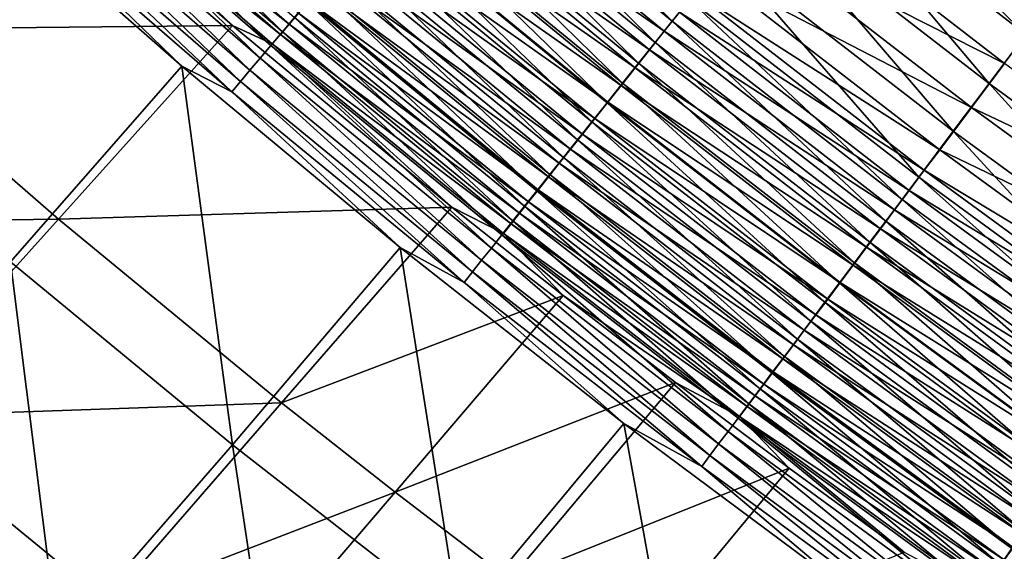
# Model space of a CAD drawing. Header units: metres. Extents: x -1 to 1402, y -1402 to 1.
# Tile 48 of 256: x 356 to 400, y -1096 to -1073. Entities that reach past the tile are written whole.
import ezdxf

# ---------------------------------------------------------------- set-up
doc = ezdxf.new("R2010")
doc.units = ezdxf.units.M

msp = doc.modelspace()

# ---------------------------------------------------------------- linework, layer by layer
at = {"layer": 'None0'}
for points in [[(384.992554, -1072.707397, -497.657501), (375.151062, -1064.625854, -497.669098), (375.93457, -1063.695923, -498.40036)], [(384.992554, -1072.707397, -497.657501), (375.93457, -1063.695923, -498.40036), (385.749817, -1071.754883, -498.390198)], [(367.947174, -1073.174805, -486.920105), (358.099609, -1064.617554, -486.941711), (358.648071, -1064.003052, -488.098907)], [(367.947174, -1073.174805, -486.920105), (358.648071, -1064.003052, -488.098907), (368.477844, -1072.545288, -488.078674)], [(367.444733, -1073.770874, -485.731689), (357.580231, -1065.199341, -485.7547), (358.099609, -1064.617554, -486.941711)], [(368.240784, -1072.839111, -481.864685), (358.399414, -1064.289551, -481.889648), (358.005493, -1064.730835, -480.724792)], [(367.444733, -1073.770874, -485.731689), (358.099609, -1064.617554, -486.941711), (367.947174, -1073.174805, -486.920105)], [(368.649689, -1072.353882, -483.009155), (358.399414, -1064.289551, -481.889648), (368.240784, -1072.839111, -481.864685)], [(384.25293, -1073.637695, -496.879852), (374.385742, -1065.534302, -496.892914), (375.151062, -1064.625854, -497.669098)], [(384.25293, -1073.637695, -496.879852), (375.151062, -1064.625854, -497.669098), (384.992554, -1072.707397, -497.657501)], [(400.471649, -1073.292603, -501.787384), (390.603912, -1065.648926, -501.79184), (391.454681, -1064.578735, -502.184845)], [(400.471649, -1073.292603, -501.787384), (391.454681, -1064.578735, -502.184845), (401.292694, -1072.197266, -502.181427)], [(365.771912, -1072.90625, -478.319336), (356.390381, -1064.698242, -478.345825), (348.607758, -1073.077881, -449.747772)], [(356.390381, -1064.698242, -478.345825), (365.771912, -1072.90625, -478.319336), (357.641113, -1065.138916, -479.539978)], [(357.641113, -1065.138916, -479.539978), (367.859863, -1073.291016, -480.698395), (358.005493, -1064.730835, -480.724792)], [(367.859863, -1073.291016, -480.698395), (368.240784, -1072.839111, -481.864685), (358.005493, -1064.730835, -480.724792)], [(374.793243, -1065.061279, -493.658875), (374.124542, -1065.855225, -492.863861), (384.64917, -1073.154175, -493.645203)], [(374.793243, -1065.061279, -493.658875), (384.64917, -1073.154175, -493.645203), (385.313385, -1072.318359, -494.402283)], [(366.971222, -1074.332642, -484.515503), (357.090698, -1065.747681, -484.539917), (357.580231, -1065.199341, -485.7547)], [(366.971222, -1074.332642, -484.515503), (357.580231, -1065.199341, -485.7547), (367.444733, -1073.770874, -485.731689)], [(357.641113, -1065.138916, -479.539978), (365.771912, -1072.90625, -478.319336), (367.507629, -1073.708862, -479.512207)], [(357.641113, -1065.138916, -479.539978), (367.507629, -1073.708862, -479.512207), (367.859863, -1073.291016, -480.698395)], [(383.531952, -1074.544434, -496.058167), (373.639709, -1066.419678, -496.072815), (374.385742, -1065.534302, -496.892914)], [(383.531952, -1074.544434, -496.058167), (374.385742, -1065.534302, -496.892914), (384.25293, -1073.637695, -496.879852)], [(356.631744, -1066.261719, -483.299408), (357.090698, -1065.747681, -484.539917), (366.527344, -1074.859131, -483.273621)], [(366.527344, -1074.859131, -483.273621), (357.090698, -1065.747681, -484.539917), (366.971222, -1074.332642, -484.515503)], [(374.124542, -1065.855225, -492.863861), (373.475342, -1066.625977, -492.030579), (384.002991, -1073.967285, -492.848633)], [(374.124542, -1065.855225, -492.863861), (384.002991, -1073.967285, -492.848633), (384.64917, -1073.154175, -493.645203)], [(398.860016, -1075.442505, -500.846405), (388.933807, -1067.749878, -500.853302), (390.603912, -1065.648926, -501.79184)], [(398.860016, -1075.442505, -500.846405), (390.603912, -1065.648926, -501.79184), (400.471649, -1073.292603, -501.787384)], [(366.113831, -1075.349487, -482.008087), (356.204132, -1066.740601, -482.035248), (356.631744, -1066.261719, -483.299408)], [(366.527344, -1074.859131, -483.273621), (366.113831, -1075.349487, -482.008087), (356.631744, -1066.261719, -483.299408)], [(354.241638, -1066.517578, -479.450623), (363.553772, -1074.681396, -479.423828), (356.047119, -1083.251343, -450.865112)], [(363.553772, -1074.681396, -479.423828), (354.241638, -1066.517578, -479.450623), (355.808563, -1067.183472, -480.749481)], [(365.731384, -1075.802979, -480.720917), (355.808563, -1067.183472, -480.749481), (356.204132, -1066.740601, -482.035248)], [(366.113831, -1075.349487, -482.008087), (365.731384, -1075.802979, -480.720917), (356.204132, -1066.740601, -482.035248)], [(373.475342, -1066.625977, -492.030579), (372.846466, -1067.372559, -491.160217), (383.375732, -1074.756592, -492.013733)], [(382.830566, -1075.426636, -495.193665), (372.913879, -1067.281128, -495.20993), (373.639709, -1066.419678, -496.072815)], [(373.475342, -1066.625977, -492.030579), (383.375732, -1074.756592, -492.013733), (384.002991, -1073.967285, -492.848633)], [(382.830566, -1075.426636, -495.193665), (373.639709, -1066.419678, -496.072815), (383.531952, -1074.544434, -496.058167)], [(365.731384, -1075.802979, -480.720917), (363.553772, -1074.681396, -479.423828), (355.808563, -1067.183472, -480.749481)], [(399.529755, -1074.564819, -498.056427), (389.625732, -1066.891479, -498.062744), (388.132507, -1068.770752, -497.016144)], [(401.014343, -1072.58313, -498.923035), (389.625732, -1066.891479, -498.062744), (399.529755, -1074.564819, -498.056427)], [(372.913879, -1067.281128, -495.20993), (382.149689, -1076.282959, -494.287598), (372.209229, -1068.117432, -494.305542)], [(372.846466, -1067.372559, -491.160217), (372.238831, -1068.093994, -490.253906), (382.768158, -1075.520996, -491.141693)], [(372.846466, -1067.372559, -491.160217), (382.768158, -1075.520996, -491.141693), (383.375732, -1074.756592, -492.013733)], [(382.149689, -1076.282959, -494.287598), (372.913879, -1067.281128, -495.20993), (382.830566, -1075.426636, -495.193665)], [(381.490204, -1077.112305, -493.341217), (371.526642, -1068.92749, -493.360931), (372.209229, -1068.117432, -494.305542)], [(372.238831, -1068.093994, -490.253906), (371.65329, -1068.789063, -489.312836), (382.181122, -1076.259644, -490.233673)], [(372.209229, -1068.117432, -494.305542), (382.149689, -1076.282959, -494.287598), (381.490204, -1077.112305, -493.341217)], [(372.238831, -1068.093994, -490.253906), (382.181122, -1076.259644, -490.233673), (382.768158, -1075.520996, -491.141693)], [(397.296051, -1077.528809, -499.707214), (387.312958, -1069.788696, -499.717041), (388.933807, -1067.749878, -500.853302)], [(397.296051, -1077.528809, -499.707214), (388.933807, -1067.749878, -500.853302), (398.860016, -1075.442505, -500.846405)], [(380.852997, -1077.913696, -492.355835), (370.867096, -1069.710205, -492.37735), (371.526642, -1068.92749, -493.360931)], [(371.65329, -1068.789063, -489.312836), (371.090668, -1069.456909, -488.338135), (381.615509, -1076.971191, -489.290833)], [(380.852997, -1077.913696, -492.355835), (371.526642, -1068.92749, -493.360931), (381.490204, -1077.112305, -493.341217)], [(371.65329, -1068.789063, -489.312836), (381.615509, -1076.971191, -489.290833), (382.181122, -1076.259644, -490.233673)], [(386.692444, -1070.583008, -495.793793), (398.088989, -1076.487915, -497.00705), (388.132507, -1068.770752, -497.016144)], [(388.132507, -1068.770752, -497.016144), (398.088989, -1076.487915, -497.00705), (399.529755, -1074.564819, -498.056427)], [(380.239014, -1078.685791, -491.332703), (370.231506, -1070.464355, -491.356079), (370.867096, -1069.710205, -492.37735)], [(371.090668, -1069.456909, -488.338135), (370.551849, -1070.096436, -487.331024), (381.072083, -1077.654907, -488.314362)], [(380.239014, -1078.685791, -491.332703), (370.867096, -1069.710205, -492.37735), (380.852997, -1077.913696, -492.355835)], [(371.090668, -1069.456909, -488.338135), (381.072083, -1077.654907, -488.314362), (381.615509, -1076.971191, -489.290833)], [(395.787903, -1079.540527, -498.376984), (385.749817, -1071.754883, -498.390198), (387.312958, -1069.788696, -499.717041)], [(395.787903, -1079.540527, -498.376984), (387.312958, -1069.788696, -499.717041), (397.296051, -1077.528809, -499.707214)], [(370.551849, -1070.096436, -487.331024), (370.037628, -1070.706787, -486.292725), (380.551727, -1078.309448, -487.305389)], [(370.551849, -1070.096436, -487.331024), (380.551727, -1078.309448, -487.305389), (381.072083, -1077.654907, -488.314362)], [(370.037628, -1070.706787, -486.292725), (369.548767, -1071.286987, -485.225067), (380.055206, -1078.934082, -486.265228)], [(370.231506, -1070.464355, -491.356079), (379.64917, -1079.42749, -490.273071), (369.620819, -1071.189087, -490.29834)], [(370.037628, -1070.706787, -486.292725), (380.055206, -1078.934082, -486.265228), (380.551727, -1078.309448, -487.305389)], [(379.64917, -1079.42749, -490.273071), (370.231506, -1070.464355, -491.356079), (380.239014, -1078.685791, -491.332703)], [(385.994812, -1071.460938, -495.118774), (396.699677, -1078.342163, -495.781555), (386.692444, -1070.583008, -495.793793)], [(386.692444, -1070.583008, -495.793793), (396.699677, -1078.342163, -495.781555), (398.088989, -1076.487915, -497.00705)], [(379.08432, -1080.137695, -489.178223), (369.03598, -1071.883057, -489.205414), (369.620819, -1071.189087, -490.29834)], [(369.548767, -1071.286987, -485.225067), (369.085907, -1071.836304, -484.129913), (379.583221, -1079.52771, -485.195648)], [(369.548767, -1071.286987, -485.225067), (379.583221, -1079.52771, -485.195648), (380.055206, -1078.934082, -486.265228)], [(369.620819, -1071.189087, -490.29834), (379.64917, -1079.42749, -490.273071), (379.08432, -1080.137695, -489.178223)], [(385.313385, -1072.318359, -494.402283), (396.026672, -1079.240479, -495.104797), (385.994812, -1071.460938, -495.118774)], [(385.994812, -1071.460938, -495.118774), (396.026672, -1079.240479, -495.104797), (396.699677, -1078.342163, -495.781555)], [(378.545349, -1080.81543, -488.049561), (368.477844, -1072.545288, -488.078674), (369.03598, -1071.883057, -489.205414)], [(369.085907, -1071.836304, -484.129913), (368.649689, -1072.353882, -483.009155), (379.136414, -1080.089722, -484.098572)], [(378.545349, -1080.81543, -488.049561), (369.03598, -1071.883057, -489.205414), (379.08432, -1080.137695, -489.178223)], [(369.085907, -1071.836304, -484.129913), (379.136414, -1080.089722, -484.098572), (379.583221, -1079.52771, -485.195648)], [(395.057373, -1080.515015, -497.642456), (384.992554, -1072.707397, -497.657501), (385.749817, -1071.754883, -498.390198)], [(395.057373, -1080.515015, -497.642456), (385.749817, -1071.754883, -498.390198), (395.787903, -1079.540527, -498.376984)], [(378.715424, -1080.619141, -482.975861), (368.649689, -1072.353882, -483.009155), (368.240784, -1072.839111, -481.864685)], [(368.649689, -1072.353882, -483.009155), (378.715424, -1080.619141, -482.975861), (379.136414, -1080.089722, -484.098572)], [(385.313385, -1072.318359, -494.402283), (384.64917, -1073.154175, -493.645203), (395.369385, -1080.117676, -494.386475)], [(385.313385, -1072.318359, -494.402283), (395.369385, -1080.117676, -494.386475), (396.026672, -1079.240479, -495.104797)], [(378.320892, -1081.115234, -481.829468), (368.240784, -1072.839111, -481.864685), (367.859863, -1073.291016, -480.698395)], [(378.03299, -1081.459595, -486.888977), (367.947174, -1073.174805, -486.920105), (368.477844, -1072.545288, -488.078674)], [(378.320892, -1081.115234, -481.829468), (378.715424, -1080.619141, -482.975861), (368.240784, -1072.839111, -481.864685)], [(378.03299, -1081.459595, -486.888977), (368.477844, -1072.545288, -488.078674), (378.545349, -1080.81543, -488.049561)], [(394.343903, -1081.466675, -496.862854), (384.25293, -1073.637695, -496.879852), (384.992554, -1072.707397, -497.657501)], [(394.343903, -1081.466675, -496.862854), (384.992554, -1072.707397, -497.657501), (395.057373, -1080.515015, -497.642456)], [(348.607758, -1073.077881, -449.747772), (340.653412, -1081.618408, -421.198669), (358.151154, -1081.382935, -449.753387)], [(358.151154, -1081.382935, -449.753387), (365.771912, -1072.90625, -478.319336), (348.607758, -1073.077881, -449.747772)], [(375.356934, -1080.851196, -478.282318), (365.771912, -1072.90625, -478.319336), (358.151154, -1081.382935, -449.753387)], [(365.771912, -1072.90625, -478.319336), (375.356934, -1080.851196, -478.282318), (367.507629, -1073.708862, -479.512207)], [(377.547974, -1082.069336, -485.698578), (367.444733, -1073.770874, -485.731689), (367.947174, -1073.174805, -486.920105)], [(367.507629, -1073.708862, -479.512207), (377.953461, -1081.577271, -480.661255), (367.859863, -1073.291016, -480.698395)], [(377.953461, -1081.577271, -480.661255), (378.320892, -1081.115234, -481.829468), (367.859863, -1073.291016, -480.698395)], [(377.547974, -1082.069336, -485.698578), (367.947174, -1073.174805, -486.920105), (378.03299, -1081.459595, -486.888977)], [(384.64917, -1073.154175, -493.645203), (384.002991, -1073.967285, -492.848633), (394.72876, -1080.972778, -493.627472)], [(384.64917, -1073.154175, -493.645203), (394.72876, -1080.972778, -493.627472), (395.369385, -1080.117676, -494.386475)], [(408.997772, -1082.856445, -500.837952), (398.860016, -1075.442505, -500.846405), (400.471649, -1073.292603, -501.787384)], [(367.507629, -1073.708862, -479.512207), (375.356934, -1080.851196, -478.282318), (377.61377, -1082.004395, -479.473175)], [(367.507629, -1073.708862, -479.512207), (377.61377, -1082.004395, -479.473175), (377.953461, -1081.577271, -480.661255)], [(393.648468, -1082.394287, -496.039124), (383.531952, -1074.544434, -496.058167), (384.25293, -1073.637695, -496.879852)], [(393.648468, -1082.394287, -496.039124), (384.25293, -1073.637695, -496.879852), (394.343903, -1081.466675, -496.862854)], [(377.090942, -1082.643799, -484.480408), (366.971222, -1074.332642, -484.515503), (367.444733, -1073.770874, -485.731689)], [(377.090942, -1082.643799, -484.480408), (367.444733, -1073.770874, -485.731689), (377.547974, -1082.069336, -485.698578)], [(384.002991, -1073.967285, -492.848633), (383.375732, -1074.756592, -492.013733), (394.10556, -1081.804443, -492.828918)], [(384.002991, -1073.967285, -492.848633), (394.10556, -1081.804443, -492.828918), (394.72876, -1080.972778, -493.627472)], [(376.662628, -1083.182129, -483.236511), (366.527344, -1074.859131, -483.273621), (366.971222, -1074.332642, -484.515503)], [(376.662628, -1083.182129, -483.236511), (366.971222, -1074.332642, -484.515503), (377.090942, -1082.643799, -484.480408)], [(392.971985, -1083.296509, -495.172485), (382.830566, -1075.426636, -495.193665), (383.531952, -1074.544434, -496.058167)], [(392.971985, -1083.296509, -495.172485), (383.531952, -1074.544434, -496.058167), (393.648468, -1082.394287, -496.039124)], [(398.088989, -1076.487915, -497.00705), (409.644867, -1081.959961, -498.048615), (399.529755, -1074.564819, -498.056427)], [(356.047119, -1083.251343, -450.865112), (363.553772, -1074.681396, -479.423828), (365.763977, -1091.263062, -450.871429)], [(363.553772, -1074.681396, -479.423828), (373.103912, -1082.618408, -479.385895), (365.763977, -1091.263062, -450.871429)], [(373.103912, -1082.618408, -479.385895), (363.553772, -1074.681396, -479.423828), (365.731384, -1075.802979, -480.720917)], [(376.263702, -1083.683594, -481.968964), (366.113831, -1075.349487, -482.008087), (366.527344, -1074.859131, -483.273621)], [(376.662628, -1083.182129, -483.236511), (376.263702, -1083.683594, -481.968964), (366.527344, -1074.859131, -483.273621)], [(383.375732, -1074.756592, -492.013733), (382.768158, -1075.520996, -491.141693), (393.500641, -1082.611694, -491.991943)], [(383.375732, -1074.756592, -492.013733), (393.500641, -1082.611694, -491.991943), (394.10556, -1081.804443, -492.828918)], [(375.894897, -1084.146973, -480.67984), (365.731384, -1075.802979, -480.720917), (366.113831, -1075.349487, -482.008087)], [(376.263702, -1083.683594, -481.968964), (375.894897, -1084.146973, -480.67984), (366.113831, -1075.349487, -482.008087)], [(392.315338, -1084.172363, -494.264191), (382.149689, -1076.282959, -494.287598), (382.830566, -1075.426636, -495.193665)], [(392.315338, -1084.172363, -494.264191), (382.830566, -1075.426636, -495.193665), (392.971985, -1083.296509, -495.172485)], [(407.491577, -1084.989136, -499.69516), (397.296051, -1077.528809, -499.707214), (398.860016, -1075.442505, -500.846405)], [(407.491577, -1084.989136, -499.69516), (398.860016, -1075.442505, -500.846405), (408.997772, -1082.856445, -500.837952)], [(375.894897, -1084.146973, -480.67984), (373.103912, -1082.618408, -479.385895), (365.731384, -1075.802979, -480.720917)], [(382.768158, -1075.520996, -491.141693), (382.181122, -1076.259644, -490.233673), (392.914795, -1083.393555, -491.117767)], [(382.768158, -1075.520996, -491.141693), (392.914795, -1083.393555, -491.117767), (393.500641, -1082.611694, -491.991943)], [(382.149689, -1076.282959, -494.287598), (391.679413, -1085.020508, -493.315552), (381.490204, -1077.112305, -493.341217)], [(382.181122, -1076.259644, -490.233673), (381.615509, -1076.971191, -489.290833), (392.348846, -1084.148804, -490.20755)], [(391.679413, -1085.020508, -493.315552), (382.149689, -1076.282959, -494.287598), (392.315338, -1084.172363, -494.264191)], [(382.181122, -1076.259644, -490.233673), (392.348846, -1084.148804, -490.20755), (392.914795, -1083.393555, -491.117767)], [(396.699677, -1078.342163, -495.781555), (408.257446, -1083.925903, -496.99588), (398.088989, -1076.487915, -497.00705)], [(398.088989, -1076.487915, -497.00705), (408.257446, -1083.925903, -496.99588), (409.644867, -1081.959961, -498.048615)], [(391.065033, -1085.839844, -492.32782), (380.852997, -1077.913696, -492.355835), (381.490204, -1077.112305, -493.341217)], [(381.615509, -1076.971191, -489.290833), (381.072083, -1077.654907, -488.314362), (391.803589, -1084.876343, -489.262421)], [(381.490204, -1077.112305, -493.341217), (391.679413, -1085.020508, -493.315552), (391.065033, -1085.839844, -492.32782)], [(381.615509, -1076.971191, -489.290833), (391.803589, -1084.876343, -489.262421), (392.348846, -1084.148804, -490.20755)], [(406.039398, -1087.04541, -498.360748), (395.787903, -1079.540527, -498.376984), (397.296051, -1077.528809, -499.707214)], [(406.039398, -1087.04541, -498.360748), (397.296051, -1077.528809, -499.707214), (407.491577, -1084.989136, -499.69516)], [(390.473145, -1086.629272, -491.302277), (380.239014, -1078.685791, -491.332703), (380.852997, -1077.913696, -492.355835)], [(381.072083, -1077.654907, -488.314362), (380.551727, -1078.309448, -487.305389), (391.279816, -1085.575317, -488.28363)], [(390.473145, -1086.629272, -491.302277), (380.852997, -1077.913696, -492.355835), (391.065033, -1085.839844, -492.32782)], [(381.072083, -1077.654907, -488.314362), (391.279816, -1085.575317, -488.28363), (391.803589, -1084.876343, -489.262421)], [(380.551727, -1078.309448, -487.305389), (380.055206, -1078.934082, -486.265228), (390.778351, -1086.244385, -487.272278)], [(380.551727, -1078.309448, -487.305389), (390.778351, -1086.244385, -487.272278), (391.279816, -1085.575317, -488.28363)], [(396.026672, -1079.240479, -495.104797), (406.919769, -1085.821289, -495.76651), (396.699677, -1078.342163, -495.781555)], [(396.699677, -1078.342163, -495.781555), (406.919769, -1085.821289, -495.76651), (408.257446, -1083.925903, -496.99588)], [(389.904541, -1087.387573, -490.240204), (379.64917, -1079.42749, -490.273071), (380.239014, -1078.685791, -491.332703)], [(389.904541, -1087.387573, -490.240204), (380.239014, -1078.685791, -491.332703), (390.473145, -1086.629272, -491.302277)], [(380.055206, -1078.934082, -486.265228), (379.583221, -1079.52771, -485.195648), (390.299957, -1086.88269, -486.229706)], [(380.055206, -1078.934082, -486.265228), (390.299957, -1086.88269, -486.229706), (390.778351, -1086.244385, -487.272278)], [(395.369385, -1080.117676, -494.386475), (406.271851, -1086.739258, -495.087646), (396.026672, -1079.240479, -495.104797)], [(396.026672, -1079.240479, -495.104797), (406.271851, -1086.739258, -495.087646), (406.919769, -1085.821289, -495.76651)], [(379.64917, -1079.42749, -490.273071), (389.360168, -1088.113403, -489.142822), (379.08432, -1080.137695, -489.178223)], [(379.583221, -1079.52771, -485.195648), (379.136414, -1080.089722, -484.098572), (389.845276, -1087.489258, -485.157684)], [(379.583221, -1079.52771, -485.195648), (389.845276, -1087.489258, -485.157684), (390.299957, -1086.88269, -486.229706)], [(389.360168, -1088.113403, -489.142822), (379.64917, -1079.42749, -490.273071), (389.904541, -1087.387573, -490.240204)], [(405.336029, -1088.04126, -497.623932), (395.057373, -1080.515015, -497.642456), (395.787903, -1079.540527, -498.376984)], [(405.336029, -1088.04126, -497.623932), (395.787903, -1079.540527, -498.376984), (406.039398, -1087.04541, -498.360748)], [(388.840851, -1088.805908, -488.011597), (378.545349, -1080.81543, -488.049561), (379.08432, -1080.137695, -489.178223)], [(379.136414, -1080.089722, -484.098572), (378.715424, -1080.619141, -482.975861), (389.414978, -1088.063354, -484.058167)], [(379.08432, -1080.137695, -489.178223), (389.360168, -1088.113403, -489.142822), (388.840851, -1088.805908, -488.011597)], [(379.136414, -1080.089722, -484.098572), (389.414978, -1088.063354, -484.058167), (389.845276, -1087.489258, -485.157684)], [(395.369385, -1080.117676, -494.386475), (394.72876, -1080.972778, -493.627472), (405.63913, -1087.635742, -494.367096)], [(395.369385, -1080.117676, -494.386475), (405.63913, -1087.635742, -494.367096), (406.271851, -1086.739258, -495.087646)], [(404.649139, -1089.013794, -496.841949), (394.343903, -1081.466675, -496.862854), (395.057373, -1080.515015, -497.642456)], [(404.649139, -1089.013794, -496.841949), (395.057373, -1080.515015, -497.642456), (405.336029, -1088.04126, -497.623932)], [(367.9151, -1089.415405, -449.761261), (375.356934, -1080.851196, -478.282318), (358.151154, -1081.382935, -449.753387)], [(380.226715, -1084.72583, -478.259857), (375.356934, -1080.851196, -478.282318), (367.9151, -1089.415405, -449.761261)], [(375.356934, -1080.851196, -478.282318), (380.226715, -1084.72583, -478.259857), (377.61377, -1082.004395, -479.473175)], [(388.34726, -1089.464111, -486.84845), (378.03299, -1081.459595, -486.888977), (378.545349, -1080.81543, -488.049561)], [(378.715424, -1080.619141, -482.975861), (378.320892, -1081.115234, -481.829468), (389.009613, -1088.604004, -482.932983)], [(388.34726, -1089.464111, -486.84845), (378.545349, -1080.81543, -488.049561), (388.840851, -1088.805908, -488.011597)], [(378.715424, -1080.619141, -482.975861), (389.009613, -1088.604004, -482.932983), (389.414978, -1088.063354, -484.058167)], [(394.72876, -1080.972778, -493.627472), (394.10556, -1081.804443, -492.828918), (405.022461, -1088.509521, -493.605743)], [(394.72876, -1080.972778, -493.627472), (405.022461, -1088.509521, -493.605743), (405.63913, -1087.635742, -494.367096)], [(340.653412, -1081.618408, -421.198669), (350.365784, -1090.038452, -421.20578), (358.151154, -1081.382935, -449.753387)], [(358.151154, -1081.382935, -449.753387), (350.365784, -1090.038452, -421.20578), (367.9151, -1089.415405, -449.761261)], [(387.880096, -1090.086914, -485.655426), (377.547974, -1082.069336, -485.698578), (378.03299, -1081.459595, -486.888977)], [(388.629883, -1089.110596, -481.784119), (378.320892, -1081.115234, -481.829468), (377.953461, -1081.577271, -480.661255)], [(387.880096, -1090.086914, -485.655426), (378.03299, -1081.459595, -486.888977), (388.34726, -1089.464111, -486.84845)], [(378.320892, -1081.115234, -481.829468), (388.629883, -1089.110596, -481.784119), (389.009613, -1088.604004, -482.932983)], [(403.979706, -1089.961548, -496.015686), (393.648468, -1082.394287, -496.039124), (394.343903, -1081.466675, -496.862854)], [(403.979706, -1089.961548, -496.015686), (394.343903, -1081.466675, -496.862854), (404.649139, -1089.013794, -496.841949)], [(377.61377, -1082.004395, -479.473175), (388.276337, -1089.582153, -480.613464), (377.953461, -1081.577271, -480.661255)], [(388.276337, -1089.582153, -480.613464), (388.629883, -1089.110596, -481.784119), (377.953461, -1081.577271, -480.661255)], [(394.10556, -1081.804443, -492.828918), (393.500641, -1082.611694, -491.991943), (404.422699, -1089.359253, -492.804749)], [(394.10556, -1081.804443, -492.828918), (404.422699, -1089.359253, -492.804749), (405.022461, -1088.509521, -493.605743)], [(387.440002, -1090.673706, -484.434662), (377.090942, -1082.643799, -484.480408), (377.547974, -1082.069336, -485.698578)], [(387.440002, -1090.673706, -484.434662), (377.547974, -1082.069336, -485.698578), (387.880096, -1090.086914, -485.655426)], [(377.61377, -1082.004395, -479.473175), (380.226715, -1084.72583, -478.259857), (387.949615, -1090.017822, -479.422913)], [(388.276337, -1089.582153, -480.613464), (377.61377, -1082.004395, -479.473175), (387.949615, -1090.017822, -479.422913)], [(365.763977, -1091.263062, -450.871429), (373.103912, -1082.618408, -479.385895), (375.684357, -1098.995483, -450.879517)], [(373.103912, -1082.618408, -479.385895), (382.886108, -1090.320068, -479.3367), (375.684357, -1098.995483, -450.879517)], [(382.886108, -1090.320068, -479.3367), (373.103912, -1082.618408, -479.385895), (375.894897, -1084.146973, -480.67984)], [(387.02771, -1091.223267, -483.188141), (376.662628, -1083.182129, -483.236511), (377.090942, -1082.643799, -484.480408)], [(387.02771, -1091.223267, -483.188141), (377.090942, -1082.643799, -484.480408), (387.440002, -1090.673706, -484.434662)], [(393.500641, -1082.611694, -491.991943), (392.914795, -1083.393555, -491.117767), (403.840546, -1090.18396, -491.96524)], [(403.328583, -1090.883423, -495.146423), (392.971985, -1083.296509, -495.172485), (393.648468, -1082.394287, -496.039124)], [(393.500641, -1082.611694, -491.991943), (403.840546, -1090.18396, -491.96524), (404.422699, -1089.359253, -492.804749)], [(403.328583, -1090.883423, -495.146423), (393.648468, -1082.394287, -496.039124), (403.979706, -1089.961548, -496.015686)], [(386.643829, -1091.734985, -481.917969), (376.263702, -1083.683594, -481.968964), (376.662628, -1083.182129, -483.236511)], [(387.02771, -1091.223267, -483.188141), (386.643829, -1091.734985, -481.917969), (376.662628, -1083.182129, -483.236511)], [(348.265381, -1091.898804, -422.339905), (356.047119, -1083.251343, -450.865112), (358.159363, -1100.013794, -422.348053)], [(356.047119, -1083.251343, -450.865112), (365.763977, -1091.263062, -450.871429), (358.159363, -1100.013794, -422.348053)], [(402.696625, -1091.778198, -494.235443), (392.315338, -1084.172363, -494.264191), (392.971985, -1083.296509, -495.172485)], [(392.914795, -1083.393555, -491.117767), (392.348846, -1084.148804, -490.20755), (403.276886, -1090.982666, -491.08844)], [(392.914795, -1083.393555, -491.117767), (403.276886, -1090.982666, -491.08844), (403.840546, -1090.18396, -491.96524)], [(402.696625, -1091.778198, -494.235443), (392.971985, -1083.296509, -495.172485), (403.328583, -1090.883423, -495.146423)], [(386.289093, -1092.207764, -480.626251), (375.894897, -1084.146973, -480.67984), (376.263702, -1083.683594, -481.968964)], [(386.643829, -1091.734985, -481.917969), (386.289093, -1092.207764, -480.626251), (376.263702, -1083.683594, -481.968964)], [(386.289093, -1092.207764, -480.626251), (382.886108, -1090.320068, -479.3367), (375.894897, -1084.146973, -480.67984)], [(402.084686, -1092.644531, -493.283997), (391.679413, -1085.020508, -493.315552), (392.315338, -1084.172363, -494.264191)], [(392.348846, -1084.148804, -490.20755), (391.803589, -1084.876343, -489.262421), (402.732391, -1091.754028, -490.175507)], [(402.084686, -1092.644531, -493.283997), (392.315338, -1084.172363, -494.264191), (402.696625, -1091.778198, -494.235443)], [(392.348846, -1084.148804, -490.20755), (402.732391, -1091.754028, -490.175507), (403.276886, -1090.982666, -491.08844)], [(372.876892, -1093.327271, -449.765991), (380.226715, -1084.72583, -478.259857), (367.9151, -1089.415405, -449.761261)], [(385.146759, -1088.534424, -478.234802), (380.226715, -1084.72583, -478.259857), (372.876892, -1093.327271, -449.765991)], [(380.226715, -1084.72583, -478.259857), (385.146759, -1088.534424, -478.234802), (387.949615, -1090.017822, -479.422913)], [(391.803589, -1084.876343, -489.262421), (391.279816, -1085.575317, -488.28363), (402.207916, -1092.49707, -489.227631)], [(391.803589, -1084.876343, -489.262421), (402.207916, -1092.49707, -489.227631), (402.732391, -1091.754028, -490.175507)], [(391.679413, -1085.020508, -493.315552), (401.493591, -1093.481323, -492.293365), (391.065033, -1085.839844, -492.32782)], [(401.493591, -1093.481323, -492.293365), (391.679413, -1085.020508, -493.315552), (402.084686, -1092.644531, -493.283997)], [(391.279816, -1085.575317, -488.28363), (390.778351, -1086.244385, -487.272278), (401.704193, -1093.210571, -488.246002)], [(391.279816, -1085.575317, -488.28363), (401.704193, -1093.210571, -488.246002), (402.207916, -1092.49707, -489.227631)], [(400.924194, -1094.287476, -491.264832), (390.473145, -1086.629272, -491.302277), (391.065033, -1085.839844, -492.32782)], [(391.065033, -1085.839844, -492.32782), (401.493591, -1093.481323, -492.293365), (400.924194, -1094.287476, -491.264832)], [(400.377319, -1095.061646, -490.199707), (389.904541, -1087.387573, -490.240204), (390.473145, -1086.629272, -491.302277)], [(390.778351, -1086.244385, -487.272278), (390.299957, -1086.88269, -486.229706), (401.222015, -1093.893677, -487.231781)], [(400.377319, -1095.061646, -490.199707), (390.473145, -1086.629272, -491.302277), (400.924194, -1094.287476, -491.264832)], [(390.778351, -1086.244385, -487.272278), (401.222015, -1093.893677, -487.231781), (401.704193, -1093.210571, -488.246002)], [(390.299957, -1086.88269, -486.229706), (389.845276, -1087.489258, -485.157684), (400.762146, -1094.545044, -486.186279)], [(390.299957, -1086.88269, -486.229706), (400.762146, -1094.545044, -486.186279), (401.222015, -1093.893677, -487.231781)], [(399.853851, -1095.802612, -489.099243), (389.360168, -1088.113403, -489.142822), (389.904541, -1087.387573, -490.240204)], [(389.845276, -1087.489258, -485.157684), (389.414978, -1088.063354, -484.058167), (400.325195, -1095.16394, -485.111298)], [(389.845276, -1087.489258, -485.157684), (400.325195, -1095.16394, -485.111298), (400.762146, -1094.545044, -486.186279)], [(399.853851, -1095.802612, -489.099243), (389.904541, -1087.387573, -490.240204), (400.377319, -1095.061646, -490.199707)], [(389.360168, -1088.113403, -489.142822), (399.354584, -1096.509399, -487.964874), (388.840851, -1088.805908, -488.011597)], [(389.414978, -1088.063354, -484.058167), (389.009613, -1088.604004, -482.932983), (399.911743, -1095.749512, -484.008759)], [(399.354584, -1096.509399, -487.964874), (389.360168, -1088.113403, -489.142822), (399.853851, -1095.802612, -489.099243)], [(389.414978, -1088.063354, -484.058167), (399.911743, -1095.749512, -484.008759), (400.325195, -1095.16394, -485.111298)], [(377.890564, -1097.168579, -449.771301), (385.146759, -1088.534424, -478.234802), (372.876892, -1093.327271, -449.765991)], [(390.116119, -1092.276367, -478.207123), (385.146759, -1088.534424, -478.234802), (377.890564, -1097.168579, -449.771301)], [(387.949615, -1090.017822, -479.422913), (385.146759, -1088.534424, -478.234802), (390.116119, -1092.276367, -478.207123)], [(389.009613, -1088.604004, -482.932983), (388.629883, -1089.110596, -481.784119), (399.52243, -1096.300903, -482.880585)], [(389.009613, -1088.604004, -482.932983), (399.52243, -1096.300903, -482.880585), (399.911743, -1095.749512, -484.008759)], [(399.157837, -1096.817261, -481.728699), (388.629883, -1089.110596, -481.784119), (388.276337, -1089.582153, -480.613464)], [(398.880157, -1097.180908, -486.798523), (388.34726, -1089.464111, -486.84845), (388.840851, -1088.805908, -488.011597)], [(388.629883, -1089.110596, -481.784119), (399.157837, -1096.817261, -481.728699), (399.52243, -1096.300903, -482.880585)], [(388.840851, -1088.805908, -488.011597), (399.354584, -1096.509399, -487.964874), (398.880157, -1097.180908, -486.798523)], [(350.365784, -1090.038452, -421.20578), (360.305908, -1098.172119, -421.215637), (367.9151, -1089.415405, -449.761261)], [(367.9151, -1089.415405, -449.761261), (360.305908, -1098.172119, -421.215637), (372.876892, -1093.327271, -449.765991)], [(398.431305, -1097.816162, -485.602325), (387.880096, -1090.086914, -485.655426), (388.34726, -1089.464111, -486.84845)], [(398.818573, -1097.297729, -480.555054), (388.276337, -1089.582153, -480.613464), (387.949615, -1090.017822, -479.422913)], [(399.157837, -1096.817261, -481.728699), (388.276337, -1089.582153, -480.613464), (398.818573, -1097.297729, -480.555054)], [(398.431305, -1097.816162, -485.602325), (388.34726, -1089.464111, -486.84845), (398.880157, -1097.180908, -486.798523)], [(350.365784, -1090.038452, -421.20578), (342.429108, -1098.856445, -392.732971), (360.305908, -1098.172119, -421.215637)], [(398.008575, -1098.414429, -484.378296), (387.440002, -1090.673706, -484.434662), (387.880096, -1090.086914, -485.655426)], [(398.008575, -1098.414429, -484.378296), (387.880096, -1090.086914, -485.655426), (398.431305, -1097.816162, -485.602325)], [(390.116119, -1092.276367, -478.207123), (395.147278, -1095.960815, -478.176727), (387.949615, -1090.017822, -479.422913)], [(395.147278, -1095.960815, -478.176727), (398.505188, -1097.741455, -479.361511), (387.949615, -1090.017822, -479.422913)], [(387.949615, -1090.017822, -479.422913), (398.505188, -1097.741455, -479.361511), (398.818573, -1097.297729, -480.555054)], [(375.684357, -1098.995483, -450.879517), (382.886108, -1090.320068, -479.3367), (385.800995, -1106.444336, -450.889282)], [(382.886108, -1090.320068, -479.3367), (392.8573, -1097.751465, -479.276245), (385.800995, -1106.444336, -450.889282)], [(392.8573, -1097.751465, -479.276245), (382.886108, -1090.320068, -479.3367), (386.289093, -1092.207764, -480.626251)], [(397.612701, -1098.974731, -483.12854), (387.02771, -1091.223267, -483.188141), (387.440002, -1090.673706, -484.434662)], [(397.612701, -1098.974731, -483.12854), (387.440002, -1090.673706, -484.434662), (398.008575, -1098.414429, -484.378296)], [(358.159363, -1100.013794, -422.348053), (365.763977, -1091.263062, -450.871429), (368.262512, -1107.834717, -422.358459)], [(365.763977, -1091.263062, -450.871429), (375.684357, -1098.995483, -450.879517), (368.262512, -1107.834717, -422.358459)], [(397.244293, -1099.496094, -481.855194), (386.643829, -1091.734985, -481.917969), (387.02771, -1091.223267, -483.188141)], [(397.612701, -1098.974731, -483.12854), (397.244293, -1099.496094, -481.855194), (387.02771, -1091.223267, -483.188141)], [(396.903992, -1099.977661, -480.560242), (386.289093, -1092.207764, -480.626251), (386.643829, -1091.734985, -481.917969)], [(397.244293, -1099.496094, -481.855194), (396.903992, -1099.977661, -480.560242), (386.643829, -1091.734985, -481.917969)], [(348.265381, -1091.898804, -422.339905), (358.159363, -1100.013794, -422.348053), (350.413422, -1108.924927, -393.908661)], [(396.903992, -1099.977661, -480.560242), (392.8573, -1097.751465, -479.276245), (386.289093, -1092.207764, -480.626251)], [(382.955078, -1100.938721, -449.77713), (390.116119, -1092.276367, -478.207123), (377.890564, -1097.168579, -449.771301)], [(395.147278, -1095.960815, -478.176727), (390.116119, -1092.276367, -478.207123), (382.955078, -1100.938721, -449.77713)], [(360.305908, -1098.172119, -421.215637), (365.358276, -1102.129272, -421.221588), (372.876892, -1093.327271, -449.765991)], [(372.876892, -1093.327271, -449.765991), (365.358276, -1102.129272, -421.221588), (377.890564, -1097.168579, -449.771301)], [(410.076813, -1103.917969, -487.909424), (399.354584, -1096.509399, -487.964874), (399.853851, -1095.802612, -489.099243)], [(399.911743, -1095.749512, -484.008759), (399.52243, -1096.300903, -482.880585), (410.616943, -1103.140747, -483.950439)]]:
    msp.add_3dface(points, dxfattribs=at)
at = {"layer": 'None01'}
for points in [[(802.634766, -1083.216797, -521.977783), (439.14267, -712.545654, -521.977783), (215.735947, -496.317963, -521.977783)], [(215.735947, -496.317963, -521.977783), (215.735947, -496.317963, -541.977783), (802.634766, -1083.216797, -521.977783)], [(215.735947, -496.317963, -541.977783), (802.634766, -1083.216797, -541.977783), (802.634766, -1083.216797, -521.977783)], [(439.14267, -712.545654, -541.977783), (802.634766, -1083.216797, -541.977783), (215.735947, -496.317963, -541.977783)]]:
    msp.add_3dface(points, dxfattribs=at)

doc.saveas('drawing.dxf')
